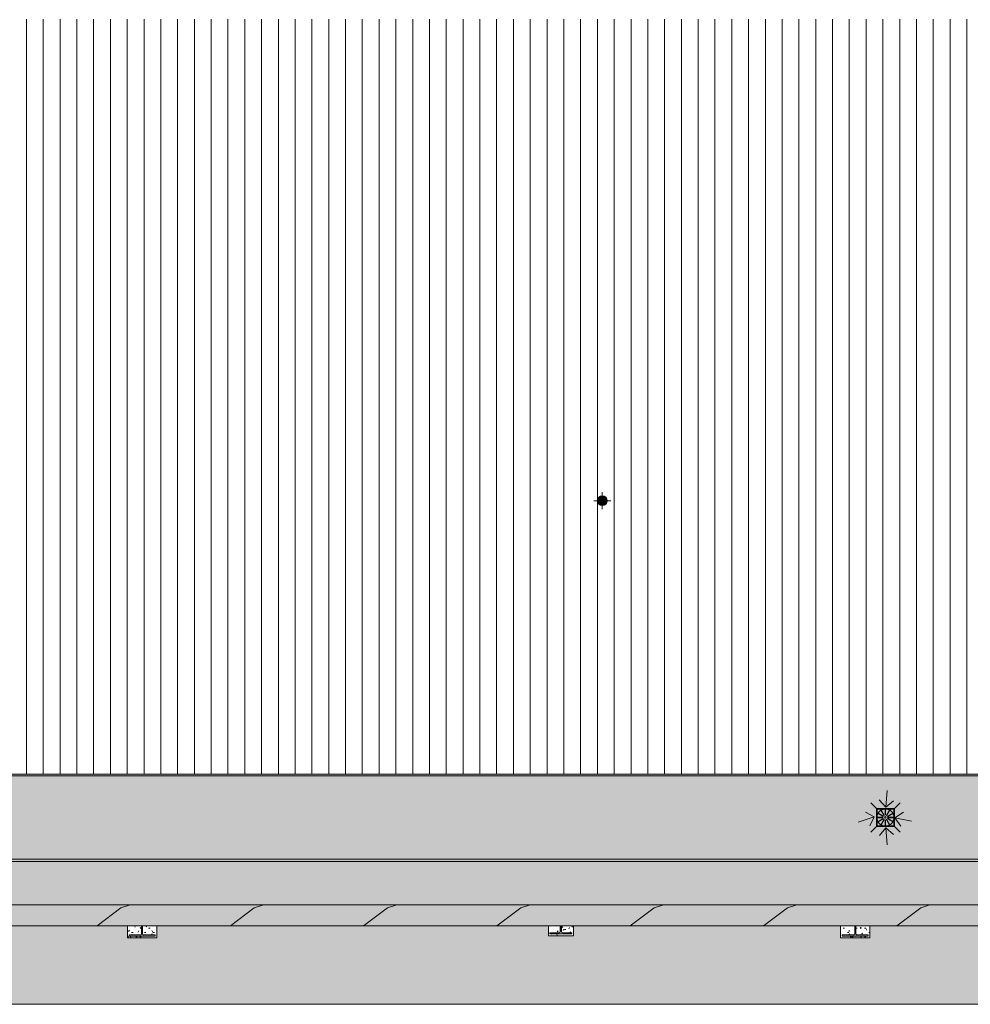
# Model space of a CAD drawing. Header units: millimetres. Extents: x 992 to 119315, y -26483 to 33271.
# Tile 7 of 110: x 39119 to 50441, y 6793 to 18515. Entities that reach past the tile are written whole.
import ezdxf

# ---------------------------------------------------------------- set-up
doc = ezdxf.new("R2010")
doc.units = ezdxf.units.MM
for name, color, linetype, lineweight in [('A-DETL', 90, 'Continuous', 9), ('A-DETL-THIN', 151, 'Continuous', 9), ('A-FLOR', 192, 'Continuous', 18), ('A-FLOR-PATT', 8, 'Continuous', 18), ('A-GENM', 13, 'Continuous', 9), ('A-ROOF', 132, 'Continuous', 9), ('A-ROOF-OTLN', 132, 'Continuous', 9), ('A-ROOF-PATT', 132, 'Continuous', 9), ('P-PIPE', 3, 'Continuous', 9), ('P-PIPE-CNTR', 3, 'Continuous', 9), ('P-SANR-FIXT', 6, 'Continuous', 9), ('S-COLS', 52, 'Continuous', 9)]:
    doc.layers.add(name, color=color, linetype=linetype, lineweight=lineweight)

# ---------------------------------------------------------------- blocks, each defined once
blk = doc.blocks.new('ESG_Serie Normal_Terminal de Ventilacao - Standard-25786371-PLANTA DE CAIMENTO DE PISOS - COBERTURA')
at = {"layer": 'P-PIPE'}
for points in [[(-44547, 12730), (-44547, 12731), (-44566, 12734), (-44579, 12741), (-44590, 12751), (-44598, 12762), (-44603, 12777), (-44604, 12789), (-44601, 12806), (-44594, 12820), (-44584, 12831), (-44573, 12839), (-44558, 12843), (-44567, 12842), (-44578, 12836), (-44591, 12825), (-44598, 12814), (-44603, 12801), (-44605, 12784), (-44602, 12769), (-44595, 12756), (-44585, 12744), (-44572, 12736), (-44561, 12732), (-44549, 12730)], [(-44547, 12736), (-44548, 12839), (-44564, 12836), (-44575, 12831), (-44585, 12822), (-44592, 12813), (-44597, 12801), (-44598, 12784), (-44596, 12771), (-44590, 12760), (-44584, 12751), (-44572, 12743), (-44557, 12738)], [(-44547, 12730), (-44532, 12733), (-44517, 12740), (-44504, 12751), (-44497, 12761), (-44492, 12774), (-44490, 12791), (-44493, 12806), (-44499, 12819), (-44510, 12831), (-44522, 12839), (-44535, 12844), (-44531, 12842), (-44516, 12835), (-44505, 12825), (-44497, 12815), (-44492, 12799), (-44491, 12784), (-44494, 12770), (-44501, 12756), (-44510, 12745), (-44522, 12737), (-44536, 12732), (-44547, 12731)], [(-44547, 12736), (-44531, 12739), (-44520, 12745), (-44510, 12754), (-44503, 12762), (-44497, 12778), (-44496, 12788), (-44499, 12804), (-44504, 12815), (-44514, 12826), (-44522, 12832), (-44537, 12838), (-44547, 12839), (-44547, 12738)]]:
    blk.add_hatch(color=256, dxfattribs=at).paths.add_polyline_path(points)
h = blk.add_hatch(color=256, dxfattribs=at)
h.paths.add_polyline_path([(-44547, 12731), (-44529, 12734), (-44516, 12741), (-44505, 12751), (-44497, 12762), (-44492, 12777), (-44490, 12788), (-44494, 12806), (-44501, 12820), (-44510, 12831), (-44522, 12839), (-44536, 12843), (-44549, 12845), (-44566, 12842), (-44579, 12835), (-44590, 12825), (-44598, 12813), (-44603, 12799), (-44604, 12784), (-44601, 12770), (-44594, 12756), (-44584, 12745), (-44573, 12737), (-44558, 12732), (-44549, 12731)])
h.paths.add_polyline_path([(-44547, 12732), (-44565, 12736), (-44579, 12742), (-44589, 12751), (-44597, 12763), (-44602, 12776), (-44603, 12790), (-44600, 12806), (-44593, 12819), (-44584, 12829), (-44572, 12837), (-44558, 12842), (-44544, 12843), (-44529, 12840), (-44516, 12833), (-44506, 12824), (-44499, 12815), (-44493, 12800), (-44492, 12784), (-44495, 12770), (-44502, 12756), (-44511, 12746), (-44523, 12738), (-44536, 12734), (-44547, 12732)])
h = blk.add_hatch(color=256, dxfattribs=at)
h.paths.add_polyline_path([(-44547, 12732), (-44529, 12736), (-44516, 12742), (-44506, 12751), (-44498, 12763), (-44493, 12776), (-44492, 12790), (-44495, 12806), (-44502, 12819), (-44511, 12829), (-44523, 12837), (-44536, 12842), (-44551, 12843), (-44565, 12840), (-44579, 12833), (-44589, 12824), (-44596, 12814), (-44602, 12800), (-44603, 12784), (-44600, 12770), (-44593, 12756), (-44584, 12746), (-44572, 12738), (-44559, 12734), (-44548, 12732)])
h.paths.add_polyline_path([(-44547, 12734), (-44565, 12737), (-44578, 12743), (-44588, 12752), (-44596, 12764), (-44600, 12776), (-44601, 12791), (-44598, 12805), (-44592, 12818), (-44584, 12828), (-44571, 12836), (-44559, 12840), (-44545, 12842), (-44530, 12839), (-44517, 12832), (-44507, 12823), (-44499, 12812), (-44495, 12800), (-44494, 12784), (-44497, 12770), (-44503, 12758), (-44511, 12748), (-44524, 12739), (-44536, 12735), (-44547, 12734)])
h = blk.add_hatch(color=256, dxfattribs=at)
h.paths.add_polyline_path([(-44547, 12734), (-44530, 12737), (-44517, 12743), (-44507, 12752), (-44499, 12764), (-44495, 12776), (-44494, 12791), (-44497, 12805), (-44503, 12818), (-44512, 12828), (-44524, 12836), (-44536, 12840), (-44551, 12841), (-44565, 12839), (-44578, 12832), (-44588, 12823), (-44595, 12813), (-44600, 12800), (-44601, 12784), (-44598, 12770), (-44592, 12758), (-44584, 12748), (-44571, 12739), (-44559, 12735), (-44548, 12734)])
h.paths.add_polyline_path([(-44547, 12735), (-44564, 12738), (-44577, 12745), (-44587, 12754), (-44594, 12765), (-44599, 12778), (-44600, 12792), (-44597, 12805), (-44591, 12816), (-44584, 12826), (-44570, 12835), (-44557, 12839), (-44545, 12840), (-44531, 12837), (-44518, 12831), (-44508, 12821), (-44500, 12810), (-44496, 12797), (-44495, 12784), (-44498, 12770), (-44504, 12759), (-44511, 12750), (-44525, 12741), (-44538, 12736), (-44547, 12735)])
h = blk.add_hatch(color=256, dxfattribs=at)
h.paths.add_polyline_path([(-44547, 12735), (-44531, 12738), (-44518, 12745), (-44508, 12754), (-44502, 12762), (-44496, 12778), (-44495, 12792), (-44498, 12805), (-44504, 12816), (-44512, 12826), (-44525, 12835), (-44538, 12839), (-44550, 12840), (-44564, 12837), (-44577, 12831), (-44587, 12821), (-44593, 12813), (-44599, 12797), (-44600, 12784), (-44597, 12770), (-44592, 12760), (-44584, 12750), (-44570, 12741), (-44557, 12736), (-44548, 12735)])
h.paths.add_polyline_path([(-44547, 12736), (-44564, 12740), (-44576, 12746), (-44586, 12755), (-44593, 12765), (-44597, 12774), (-44598, 12792), (-44595, 12805), (-44590, 12816), (-44584, 12824), (-44569, 12834), (-44557, 12838), (-44543, 12839), (-44531, 12836), (-44518, 12830), (-44509, 12821), (-44502, 12811), (-44497, 12798), (-44497, 12784), (-44499, 12771), (-44505, 12759), (-44511, 12751), (-44526, 12742), (-44538, 12738), (-44547, 12736)])
for radius, start, end in [(57.5, 90, 270), (57.1, 90, 270), (56, 90, 270), (55.7, 90, 270), (54.4, 90, 270), (54.1, 90, 270), (52.9, 90, 270), (52.6, 90, 270), (51.3, 90, 270), (57.5, 270, 90), (57.1, 270, 90), (56, 270, 90), (55.7, 270, 90), (54.4, 270, 90), (54.1, 270, 90), (52.9, 270, 90), (52.6, 270, 90), (51.3, 270, 90)]:
    blk.add_arc((-44547, 12788), radius, start, end, dxfattribs=at)
blk = doc.blocks.new('PLUV_Grelha Ralo Hemisférico_Abacaxi - Grelha Abacaxi-25588935-PLANTA DE CAIMENTO DE PISOS - COBERTURA')
at = {"layer": 'P-SANR-FIXT'}
for points in [[(-3, -102), (-2, -30), (0, -30), (0, -10), (-5, -9), (-9, -5), (-10, 0), (-9, 5), (-5, 9), (0, 10), (0, 30), (-3, 30), (-3, 102), (-29, 97), (-38, 94), (-49, 90), (-13, 27), (-18, 25), (-53, 87), (-69, 74), (-87, 53), (-25, 17), (-27, 13), (-90, 49), (-99, 23), (-101, 14), (-102, 2), (-30, 2), (-30, -3), (-102, -3), (-99, -24), (-89, -48), (-27, -13), (-25, -18), (-87, -53), (-56, -85), (-53, -87), (-17, -25), (-13, -27), (-49, -90), (-31, -96), (-12, -100)], [(3, -102), (29, -97), (38, -94), (49, -90), (13, -27), (17, -25), (53, -87), (69, -74), (87, -53), (25, -17), (27, -13), (90, -49), (99, -24), (101, -14), (102, -3), (30, -2), (30, 2), (102, 2), (99, 23), (89, 48), (27, 13), (25, 18), (87, 53), (56, 85), (53, 87), (17, 25), (13, 27), (49, 90), (31, 96), (3, 102), (2, 30), (0, 30), (0, 10), (5, 9), (9, 5), (10, 0), (9, -5), (5, -9), (0, -10), (0, -30), (3, -30), (3, -101)]]:
    blk.add_hatch(color=252, dxfattribs=at).paths.add_polyline_path(points)
at = {"layer": 'P-SANR-FIXT', "color": 253}
for p, q in [((-102, 2), (-30, 2)), ((-27, 13), (-90, 49)), ((-87, 53), (-25, 17)), ((-17, 25), (-53, 87)), ((-49, 90), (-13, 27)), ((-3, 30), (-3, 102)), ((3, 102), (3, 30)), ((13, 27), (49, 90)), ((53, 87), (17, 25)), ((25, 17), (87, 53)), ((90, 49), (27, 13)), ((30, 2), (102, 2)), ((-30, -3), (-102, -3)), ((-90, -49), (-27, -13)), ((-25, -17), (-87, -53)), ((-53, -87), (-17, -25)), ((-13, -27), (-49, -90)), ((-3, -102), (-3, -30)), ((3, -30), (3, -102)), ((49, -90), (13, -27)), ((17, -25), (53, -87)), ((87, -53), (25, -17)), ((27, -13), (90, -49)), ((102, -3), (30, -3))]:
    blk.add_line(p, q, dxfattribs=at)
at = {"layer": 'P-SANR-FIXT', "color": 253, "flags": 128}
for points in [[(0, 102), (-4, 102), (-8, 102), (-12, 102), (-16, 101), (-20, 100), (-24, 100), (-28, 99), (-32, 97), (-36, 96), (-40, 94), (-44, 93), (-47, 91), (-51, 89), (-54, 87), (-58, 85), (-61, 82), (-64, 80), (-68, 77), (-71, 74), (-74, 71), (-76, 68), (-79, 65), (-82, 62), (-84, 59), (-86, 55), (-88, 52), (-90, 48), (-92, 45), (-94, 41), (-96, 37), (-97, 33), (-98, 29), (-99, 25), (-100, 21), (-101, 17), (-102, 13), (-102, 9), (-102, 5), (-102, 1), (-102, -3), (-102, -7), (-102, -11), (-101, -15), (-101, -19), (-100, -23), (-99, -27), (-98, -31), (-96, -35), (-95, -39), (-93, -43), (-91, -46), (-89, -50), (-87, -54), (-85, -57), (-83, -60), (-80, -64), (-78, -67), (-75, -70), (-72, -73), (-69, -76), (-66, -78), (-63, -81), (-60, -83), (-56, -86), (-53, -88), (-49, -90), (-46, -92), (-42, -94), (-38, -95), (-34, -97), (-30, -98), (-27, -99), (-23, -100), (-19, -101), (-14, -101), (-10, -102), (-6, -102), (-2, -102), (0, -102)], [(0, -102), (4, -102), (8, -102), (12, -102), (16, -101), (20, -100), (24, -100), (28, -99), (32, -97), (36, -96), (40, -94), (44, -93), (47, -91), (51, -89), (54, -87), (58, -85), (61, -82), (64, -80), (68, -77), (71, -74), (74, -71), (76, -68), (79, -65), (82, -62), (84, -59), (86, -55), (88, -52), (90, -48), (92, -45), (94, -41), (96, -37), (97, -33), (98, -29), (99, -25), (100, -21), (101, -17), (102, -13), (102, -9), (102, -5), (102, -1), (102, 3), (102, 7), (102, 11), (101, 15), (101, 19), (100, 23), (99, 27), (98, 31), (96, 35), (95, 39), (93, 43), (91, 46), (89, 50), (87, 54), (85, 57), (83, 60), (80, 64), (78, 67), (75, 70), (72, 73), (69, 76), (66, 78), (63, 81), (60, 83), (56, 86), (53, 88), (49, 90), (46, 92), (42, 94), (38, 95), (34, 97), (30, 98), (27, 99), (23, 100), (19, 101), (14, 101), (10, 102), (6, 102), (2, 102), (0, 102)]]:
    blk.add_lwpolyline(points, dxfattribs=at)
at = {"layer": 'P-SANR-FIXT', "color": 253}
for radius, start, end in [(30, 175.2258, 184.8259), (30, 145.2258, 154.8259), (30, 115.1741, 124.7742), (10, 90, 180), (30, 90, 94.7742), (30, 85.1741, 90), (10, 360, 90), (10, 270, 360), (30, 55.1741, 64.7742), (30, 25.1741, 34.7742), (30, 355.1741, 4.7742), (30, 205.2258, 214.8259), (30, 235.2258, 244.8259), (10, 180, 270), (30, 265.2258, 270), (30, 270, 274.8259), (30, 295.2258, 304.8259), (30, 325.1741, 334.7742)]:
    blk.add_arc((0, 0), radius, start, end, dxfattribs=at)
blk = doc.blocks.new('BE-PMSa-MOD-ESG-ESCOLA-EX-000-R_rvt-1-PLANTA DE CAIMENTO DE PISOS - COBERTURA')
at = {"layer": 'P-PIPE-CNTR', "color": 253}
for p, q in [((-44647, 12788), (-44605, 12788)), ((-44547, 12845), (-44547, 12888)), ((-44490, 12788), (-44447, 12788)), ((-44547, 12688), (-44547, 12730))]:
    blk.add_line(p, q, dxfattribs=at)
at = {"layer": 'P-PIPE', "color": 21, "lineweight": 9}
blk.add_blockref('ESG_Serie Normal_Terminal de Ventilacao - Standard-25786371-PLANTA DE CAIMENTO DE PISOS - COBERTURA', (0, 0), dxfattribs=at)
at = {"layer": 'P-SANR-FIXT', "color": 21, "lineweight": 9, "xscale": 0.9999999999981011, "yscale": 0.9999999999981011}
blk.add_blockref('PLUV_Grelha Ralo Hemisférico_Abacaxi - Grelha Abacaxi-25588935-PLANTA DE CAIMENTO DE PISOS - COBERTURA', (-41175, 9017), dxfattribs=at)
blk = doc.blocks.new('Calha1 - Calha-3499570-PLANTA DE CAIMENTO DE PISOS - COBERTURA')
at = {"layer": 'A-GENM', "lineweight": 5}
h = blk.add_hatch(color=255, dxfattribs=at)
h.paths.add_polyline_path([(-52865, 8492), (-33580, 8492), (-33580, 8503), (-33590, 8503), (-33608, 8522), (-33608, 8532), (-33610, 8532), (-33610, 8522), (-57905, 8522), (-57905, 8492), (-53887, 8492)])
h.paths.add_polyline_path([(-33610, 9517), (-33580, 9517), (-33580, 9529), (-33608, 9529), (-33608, 9543), (-33580, 9543), (-33580, 21621), (-33610, 21621), (-33610, 9529)])
h.paths.add_polyline_path([(-33700, 29117), (-33612, 29117), (-33612, 29147), (-41415, 29147), (-41415, 29117), (-33962, 29117)])
h.paths.add_polyline_path([(-57890, 29117), (-57886, 29147), (-57905, 29147), (-57905, 29117)])
h.paths.add_polyline_path([(-45195, 29117), (-45160, 29117), (-45160, 29147), (-45195, 29147), (-45195, 29117)])
h = blk.add_hatch(color=255, dxfattribs=at)
h.paths.add_polyline_path([(-50822, 8522), (-33610, 8522), (-33610, 8532), (-33608, 8533), (-33608, 9517), (-33610, 9517), (-33610, 15312), (-33692, 15312), (-33692, 15612), (-33610, 15612), (-33610, 21621), (-33764, 21621), (-33764, 28918), (-33612, 28918), (-33612, 29117), (-41415, 29117), (-41415, 25349), (-41385, 25349), (-41385, 25055), (-41415, 25055), (-41415, 22422), (-45160, 22422), (-45160, 25055), (-45190, 25055), (-45190, 25349), (-45160, 25349), (-45160, 29117), (-57905, 29116), (-57905, 28127), (-46107, 28127), (-46107, 21472), (-40462, 21472), (-40462, 28127), (-34600, 28127), (-34600, 9512), (-57905, 9512), (-57905, 8522), (-51333, 8522)])
h.paths.add_polyline_path([(-41261, 9015), (-41204, 9015), (-41205, 9020), (-41261, 9020)])
h.paths.add_polyline_path([(-41269, 9015), (-41261, 9015), (-41261, 9020), (-41269, 9020), (-41269, 9015)])
h.paths.add_polyline_path([(-41177, 9103), (-41177, 9047), (-41172, 9047), (-41172, 9103)])
h.paths.add_polyline_path([(-41177, 9112), (-41177, 9103), (-41172, 9103), (-41172, 9112)])
h.paths.add_polyline_path([(-41080, 9020), (-41115, 9020), (-41115, 9015), (-41080, 9015)])
h.paths.add_polyline_path([(-41177, 8915), (-41222, 8927), (-41224, 8927), (-41188, 8990), (-41192, 8993), (-41228, 8930), (-41244, 8943), (-41262, 8964), (-41199, 9000), (-41202, 9004), (-41264, 8968), (-41273, 8994), (-41275, 9003), (-41277, 9015), (-41269, 9015), (-41269, 9020), (-41277, 9020), (-41273, 9041), (-41263, 9066), (-41202, 9030), (-41200, 9035), (-41262, 9071), (-41231, 9103), (-41228, 9105), (-41192, 9042), (-41187, 9044), (-41224, 9107), (-41203, 9114), (-41177, 9118), (-41177, 9112), (-41172, 9112), (-41172, 9120), (-41127, 9108), (-41126, 9107), (-41162, 9044), (-41157, 9042), (-41121, 9105), (-41106, 9091), (-41088, 9070), (-41150, 9034), (-41147, 9030), (-41085, 9066), (-41076, 9041), (-41074, 9032), (-41072, 9020), (-41080, 9020), (-41080, 9015), (-41072, 9015), (-41076, 8994), (-41086, 8969), (-41147, 9004), (-41149, 9000), (-41087, 8964), (-41119, 8932), (-41121, 8930), (-41157, 8993), (-41162, 8990), (-41126, 8927), (-41146, 8920), (-41172, 8916), (-41172, 8987), (-41177, 8986), (-41177, 8915)])
h.paths.add_polyline_path([(-57791, 9015), (-57734, 9015), (-57735, 9020), (-57791, 9020)])
h.paths.add_polyline_path([(-57799, 9015), (-57791, 9015), (-57791, 9020), (-57799, 9020), (-57799, 9015)])
h.paths.add_polyline_path([(-57707, 9103), (-57707, 9047), (-57702, 9047), (-57702, 9103)])
h.paths.add_polyline_path([(-57707, 9112), (-57707, 9103), (-57702, 9103), (-57702, 9112)])
h.paths.add_polyline_path([(-57610, 9020), (-57675, 9020), (-57675, 9015), (-57610, 9015)])
h.paths.add_polyline_path([(-57707, 8915), (-57752, 8927), (-57754, 8927), (-57718, 8990), (-57722, 8993), (-57758, 8930), (-57774, 8943), (-57792, 8964), (-57729, 9000), (-57732, 9004), (-57794, 8968), (-57803, 8994), (-57805, 9003), (-57807, 9015), (-57799, 9015), (-57799, 9020), (-57807, 9020), (-57803, 9041), (-57793, 9066), (-57732, 9030), (-57730, 9035), (-57792, 9071), (-57761, 9103), (-57758, 9105), (-57722, 9042), (-57717, 9044), (-57754, 9107), (-57733, 9114), (-57707, 9118), (-57707, 9112), (-57702, 9112), (-57702, 9120), (-57657, 9108), (-57656, 9107), (-57692, 9044), (-57687, 9042), (-57651, 9105), (-57636, 9091), (-57618, 9070), (-57680, 9034), (-57677, 9030), (-57615, 9066), (-57606, 9041), (-57604, 9032), (-57602, 9020), (-57610, 9020), (-57610, 9015), (-57602, 9015), (-57606, 8994), (-57616, 8969), (-57677, 9004), (-57679, 9000), (-57617, 8964), (-57649, 8932), (-57651, 8930), (-57687, 8993), (-57692, 8990), (-57656, 8927), (-57676, 8920), (-57702, 8916), (-57702, 8987), (-57707, 8987), (-57707, 8915)])
h.paths.add_polyline_path([(-41175, 9007), (-41170, 9009), (-41166, 9012), (-41165, 9017), (-41166, 9022), (-41170, 9026), (-41175, 9027), (-41180, 9026), (-41183, 9022), (-41185, 9017), (-41183, 9012), (-41180, 9009), (-41177, 9008)])
h.paths.add_polyline_path([(-57705, 9007), (-57700, 9009), (-57696, 9012), (-57695, 9017), (-57696, 9022), (-57700, 9026), (-57705, 9027), (-57710, 9026), (-57713, 9022), (-57715, 9017), (-57713, 9012), (-57710, 9009), (-57707, 9008)])
h.paths.add_polyline_path([(-41115, 9015), (-41115, 9020), (-41145, 9020), (-41145, 9015), (-41124, 9015)])
h.paths.add_polyline_path([(-41396, 21667), (-41706, 21667), (-41706, 22015), (-41363, 22015), (-41363, 21667), (-41383, 21667)])
h.paths.add_polyline_path([(-44901, 21667), (-45211, 21667), (-45211, 22015), (-44868, 22015), (-44868, 21667), (-44888, 21667)])
h.paths.add_polyline_path([(-41224, 28634), (-41159, 28634), (-41160, 28639), (-41224, 28639)])
h.paths.add_polyline_path([(-41229, 28634), (-41224, 28634), (-41224, 28639), (-41229, 28639)])
h.paths.add_polyline_path([(-41132, 28723), (-41132, 28667), (-41127, 28667), (-41127, 28723), (-41132, 28723)])
h.paths.add_polyline_path([(-41055, 28639), (-41100, 28639), (-41100, 28634), (-41055, 28634)])
h.paths.add_polyline_path([(-41044, 28639), (-41055, 28639), (-41055, 28634), (-41044, 28634)])
h.paths.add_polyline_path([(-41127, 28535), (-41127, 28607), (-41132, 28607), (-41132, 28535), (-41158, 28540), (-41168, 28543), (-41179, 28547), (-41142, 28610), (-41147, 28612), (-41183, 28550), (-41199, 28563), (-41217, 28584), (-41154, 28620), (-41157, 28624), (-41219, 28588), (-41228, 28613), (-41230, 28623), (-41232, 28634), (-41229, 28634), (-41231, 28639), (-41232, 28639), (-41228, 28660), (-41218, 28685), (-41157, 28650), (-41154, 28654), (-41217, 28690), (-41186, 28722), (-41183, 28724), (-41147, 28662), (-41142, 28664), (-41178, 28727), (-41161, 28733), (-41132, 28738), (-41132, 28723), (-41127, 28723), (-41127, 28739), (-41101, 28734), (-41092, 28731), (-41081, 28727), (-41117, 28664), (-41112, 28662), (-41076, 28724), (-41061, 28711), (-41043, 28690), (-41105, 28654), (-41102, 28650), (-41040, 28686), (-41031, 28660), (-41029, 28651), (-41027, 28639), (-41044, 28639), (-41044, 28634), (-41027, 28634), (-41031, 28613), (-41041, 28588), (-41102, 28624), (-41105, 28620), (-41042, 28584), (-41074, 28552), (-41076, 28550), (-41112, 28612), (-41117, 28610), (-41081, 28547), (-41098, 28541), (-41117, 28537)])
h.paths.add_polyline_path([(-45618, 28634), (-45562, 28634), (-45562, 28639), (-45618, 28639)])
h.paths.add_polyline_path([(-45626, 28634), (-45618, 28634), (-45618, 28639), (-45626, 28639), (-45626, 28634)])
h.paths.add_polyline_path([(-45535, 28723), (-45534, 28667), (-45530, 28667), (-45530, 28723)])
h.paths.add_polyline_path([(-45535, 28731), (-45535, 28723), (-45530, 28723), (-45530, 28731)])
h.paths.add_polyline_path([(-45438, 28639), (-45502, 28639), (-45502, 28634), (-45438, 28634)])
h.paths.add_polyline_path([(-45535, 28535), (-45580, 28547), (-45581, 28547), (-45545, 28610), (-45549, 28612), (-45585, 28550), (-45601, 28563), (-45619, 28584), (-45557, 28620), (-45559, 28624), (-45622, 28588), (-45631, 28613), (-45633, 28623), (-45634, 28634), (-45626, 28634), (-45626, 28639), (-45634, 28639), (-45631, 28660), (-45621, 28685), (-45559, 28650), (-45558, 28654), (-45619, 28690), (-45588, 28722), (-45585, 28723), (-45549, 28662), (-45545, 28664), (-45581, 28727), (-45561, 28734), (-45535, 28738), (-45535, 28731), (-45530, 28731), (-45530, 28739), (-45484, 28727), (-45483, 28727), (-45519, 28664), (-45515, 28662), (-45479, 28724), (-45463, 28711), (-45445, 28690), (-45507, 28654), (-45505, 28650), (-45442, 28686), (-45434, 28660), (-45431, 28651), (-45430, 28639), (-45438, 28639), (-45438, 28634), (-45430, 28634), (-45434, 28613), (-45443, 28588), (-45505, 28624), (-45507, 28619), (-45445, 28584), (-45476, 28552), (-45479, 28550), (-45515, 28612), (-45519, 28610), (-45483, 28547), (-45503, 28540), (-45530, 28536), (-45530, 28607), (-45535, 28607), (-45535, 28535)])
h.paths.add_polyline_path([(-41130, 28627), (-41125, 28628), (-41121, 28632), (-41120, 28637), (-41121, 28642), (-41125, 28646), (-41130, 28647), (-41135, 28646), (-41138, 28642), (-41140, 28637), (-41138, 28632), (-41135, 28628), (-41132, 28627)])
h.paths.add_polyline_path([(-45532, 28627), (-45527, 28628), (-45523, 28632), (-45522, 28637), (-45523, 28642), (-45527, 28646), (-45532, 28647), (-45537, 28646), (-45541, 28642), (-45542, 28637), (-45541, 28632), (-45537, 28628), (-45535, 28627)])
blk.add_hatch(color=255, dxfattribs=at).paths.add_polyline_path([(-45713, 9512), (-34600, 9512), (-34605, 9517), (-34845, 9517), (-34845, 9532), (-57707, 9532), (-57707, 9517), (-57905, 9517), (-57905, 9512), (-46734, 9512)])
at = {"layer": 'A-GENM', "color": 250, "lineweight": 5}
for p, q in [((-34600, 9512), (-57905, 9512)), ((-34845, 9532), (-57707, 9532)), ((-33610, 8522), (-57905, 8522)), ((-33580, 8492), (-57905, 8492))]:
    blk.add_line(p, q, dxfattribs=at)
blk = doc.blocks.new('CHAPIM4 - CHAPIM-5294427-PLANTA DE CAIMENTO DE PISOS - COBERTURA')
at = {"layer": 'A-ROOF-PATT', "lineweight": 5}
h = blk.add_hatch(dxfattribs=at)
h.set_pattern_fill('FP_1', color=71, style=0, pattern_type=2)
h.set_pattern_definition([(0, (0, 0), (812.8, 203.2), [33.528, -576.072, 33.528, -576.072, -3251.2]), (0, (0, 0), (812.8, 203.2), [-1219.2, 33.528, -1185.672, 33.528, -576.072, -1422.4]), (0, (0, 0), (812.8, 203.2), [-3048, 33.528, -372.872, 33.528, -982.472]), (120, (304.8, 101.6), (-582.37636, 602.30545), [33.528, -576.072, 33.528, -576.072, -3251.2]), (120, (304.8, 101.6), (-582.37636, 602.30545), [-1219.2, 33.528, -1185.672, 33.528, -576.072, -1422.4]), (120, (304.8, 101.6), (-582.37636, 602.30545), [-3048, 33.528, -372.872, 33.528, -982.472]), (240, (406.4, 508), (-230.42364, -805.50545), [33.528, -576.072, 33.528, -576.072, -3251.2]), (240, (406.4, 508), (-230.42364, -805.50545), [-1219.2, 33.528, -1185.672, 33.528, -576.072, -1422.4]), (240, (406.4, 508), (-230.42364, -805.50545), [-3048, 33.528, -372.872, 33.528, -982.472])])
h.paths.add_polyline_path([(-58155, 7727), (23530, 7727), (23530, 29832), (-58155, 29832), (-58155, 7902)])
h.paths.add_polyline_path([(23259, 7977), (-57905, 7977), (-57905, 29582), (23280, 29582), (23280, 7977)])
h = blk.add_hatch(dxfattribs=at)
h.set_pattern_fill('FP_12', color=71, style=0, pattern_type=2)
h.set_pattern_definition([(216.87, (635, 1587.5), (4762.4943, 3175.0085), [793.75, -7143.75]), (206.565, (1587.5, 1111.25), (-1587.5015, -1587.499), [1774.88, -1774.88]), (198.435, (1587.5, 317.5), (-3174.9975, -1587.503), [1004.024, -4016.092])])
h.paths.add_polyline_path([(-58155, 7727), (23530, 7727), (23530, 29832), (-58155, 29832), (-58155, 7902)])
h.paths.add_polyline_path([(23259, 7977), (-57905, 7977), (-57905, 29582), (23280, 29582), (23280, 7977)])
at = {"layer": 'A-ROOF-OTLN', "color": 250, "lineweight": 5}
for p, q in [((-57905, 7977), (23280, 7977)), ((23530, 7727), (-58155, 7727))]:
    blk.add_line(p, q, dxfattribs=at)
blk = doc.blocks.new('FX-PNC-PILAR-TP51 - FX-PNC-PILAR-TP01-5760261-PLANTA DE CAIMENTO DE PISOS - COBERTURA')
at = {"layer": 'S-COLS', "lineweight": 5}
h = blk.add_hatch(dxfattribs=at)
h.set_pattern_fill('FP_55', color=256, style=0, pattern_type=2)
h.set_pattern_definition([(0, (231839.47, 7733), (203.2, 50.8), [16.764, -135.636, 16.764, -135.636, -812.8]), (0, (231839.47, 7733), (203.2, 50.8), [-304.8, 16.764, -288.036, 16.764, -135.636, -355.6]), (0, (231839.47, 7733), (203.2, 50.8), [-762, 16.764, -84.836, 16.764, -237.236]), (120, (231915.67, 7758.4), (-145.59409, 150.57636), [16.764, -135.636, 16.764, -135.636, -812.8]), (120, (231915.67, 7758.4), (-145.59409, 150.57636), [-304.8, 16.764, -288.036, 16.764, -135.636, -355.6]), (120, (231915.67, 7758.4), (-145.59409, 150.57636), [-762, 16.764, -84.836, 16.764, -237.236]), (240, (231941.07, 7860), (-57.60591, -201.37636), [16.764, -135.636, 16.764, -135.636, -812.8]), (240, (231941.07, 7860), (-57.60591, -201.37636), [-304.8, 16.764, -288.036, 16.764, -135.636, -355.6]), (240, (231941.07, 7860), (-57.60591, -201.37636), [-762, 16.764, -84.836, 16.764, -237.236])])
h.paths.add_polyline_path([(186670, 15343), (186950, 15343), (186950, 15460), (186807, 15460), (186808, 15388), (186809, 15385), (186814, 15379), (186822, 15377), (186930, 15377), (186930, 15363), (186670, 15363), (186670, 15377), (186778, 15377), (186786, 15379), (186791, 15385), (186793, 15392), (186793, 15460), (186650, 15460), (186650, 15343)])
at = {"layer": 'S-COLS', "color": 250, "lineweight": 5}
for p, q in [((186650, 15460), (186650, 15343)), ((186670, 15363), (186670, 15377)), ((186670, 15377), (186778, 15377)), ((186930, 15363), (186670, 15363)), ((186793, 15392), (186793, 15460)), ((186807, 15460), (186807, 15392)), ((186822, 15377), (186930, 15377)), ((186930, 15377), (186930, 15363)), ((186950, 15343), (186950, 15460)), ((186650, 15343), (186950, 15343))]:
    blk.add_line(p, q, dxfattribs=at)
for centre, start, end in [((186778, 15392), 270, 0), ((186822, 15392), 180, 270)]:
    blk.add_arc(centre, 14.4, start, end, dxfattribs=at)
blk = doc.blocks.new('FX-PNC-PILAR-TP97 - FX-PNC-PILAR-TP01-5761549-PLANTA DE CAIMENTO DE PISOS - COBERTURA')
at = {"layer": 'S-COLS', "lineweight": 5}
h = blk.add_hatch(dxfattribs=at)
h.set_pattern_fill('FP_86', color=256, style=0, pattern_type=2)
h.set_pattern_definition([(270, (-88669.314, -18912.987), (50.8, -203.2), [16.764, -135.636, 16.764, -948.436]), (270, (-88669.314, -18912.987), (50.8, -203.2), [-169.164, -135.636, 16.764, -288.036, -508]), (270, (-88669.314, -18912.987), (50.8, -203.2), [-609.6, 16.764, -135.636, 16.764, -338.836]), (270, (-88669.314, -18912.987), (50.8, -203.2), [-778.764, -84.836, 16.764, -237.236]), (30, (-88643.914, -18989.187), (150.57636, 145.59409), [16.764, -135.636, 16.764, -948.436]), (30, (-88643.914, -18989.187), (150.57636, 145.59409), [-169.164, -135.636, 16.764, -288.036, -508]), (30, (-88643.914, -18989.187), (150.57636, 145.59409), [-609.6, 16.764, -135.636, 16.764, -338.836]), (30, (-88643.914, -18989.187), (150.57636, 145.59409), [-778.764, -84.836, 16.764, -237.236]), (150, (-88542.314, -19014.587), (-201.37636, 57.60591), [16.764, -135.636, 16.764, -948.436]), (150, (-88542.314, -19014.587), (-201.37636, 57.60591), [-169.164, -135.636, 16.764, -288.036, -508]), (150, (-88542.314, -19014.587), (-201.37636, 57.60591), [-609.6, 16.764, -135.636, 16.764, -338.836]), (150, (-88542.314, -19014.587), (-201.37636, 57.60591), [-778.764, -84.836, 16.764, -237.236])])
h.paths.add_polyline_path([(-81084, 31149), (-81084, 30941), (-80942, 30941), (-80942, 31109), (-81041, 31108), (-81044, 31107), (-81049, 31102), (-81051, 31095), (-81051, 30961), (-81064, 30961), (-81064, 31269), (-81051, 31269), (-81051, 31135), (-81047, 31127), (-81044, 31123), (-81038, 31122), (-80942, 31122), (-80942, 31289), (-81084, 31289), (-81084, 31269)])
at = {"layer": 'S-COLS', "color": 250, "lineweight": 5}
for p, q in [((-80942, 31289), (-81084, 31289)), ((-81084, 31289), (-81084, 30941)), ((-81064, 30961), (-81064, 31269)), ((-81064, 31269), (-81051, 31269)), ((-81051, 31269), (-81051, 31135)), ((-81051, 31095), (-81051, 30961)), ((-81038, 31122), (-80942, 31122)), ((-80942, 31109), (-81038, 31109)), ((-81051, 30961), (-81064, 30961)), ((-81084, 30941), (-80942, 30941))]:
    blk.add_line(p, q, dxfattribs=at)
for centre, start, end in [((-81038, 31135), 180, 270), ((-81038, 31095), 90, 180)]:
    blk.add_arc(centre, 13.1, start, end, dxfattribs=at)
blk = doc.blocks.new('FX-PNC-PILAR-TP98 - FX-PNC-PILAR-TP01-5761577-PLANTA DE CAIMENTO DE PISOS - COBERTURA')
at = {"layer": 'S-COLS', "lineweight": 5}
h = blk.add_hatch(dxfattribs=at)
h.set_pattern_fill('FP_87', color=256, style=0, pattern_type=2)
h.set_pattern_definition([(270, (-88669.314, -10419.487), (50.8, -203.2), [16.764, -135.636, 16.764, -948.436]), (270, (-88669.314, -10419.487), (50.8, -203.2), [-169.164, -135.636, 16.764, -288.036, -508]), (270, (-88669.314, -10419.487), (50.8, -203.2), [-609.6, 16.764, -135.636, 16.764, -338.836]), (270, (-88669.314, -10419.487), (50.8, -203.2), [-778.764, -84.836, 16.764, -237.236]), (30, (-88643.914, -10495.687), (150.57636, 145.59409), [16.764, -135.636, 16.764, -948.436]), (30, (-88643.914, -10495.687), (150.57636, 145.59409), [-169.164, -135.636, 16.764, -288.036, -508]), (30, (-88643.914, -10495.687), (150.57636, 145.59409), [-609.6, 16.764, -135.636, 16.764, -338.836]), (30, (-88643.914, -10495.687), (150.57636, 145.59409), [-778.764, -84.836, 16.764, -237.236]), (150, (-88542.314, -10521.087), (-201.37636, 57.60591), [16.764, -135.636, 16.764, -948.436]), (150, (-88542.314, -10521.087), (-201.37636, 57.60591), [-169.164, -135.636, 16.764, -288.036, -508]), (150, (-88542.314, -10521.087), (-201.37636, 57.60591), [-609.6, 16.764, -135.636, 16.764, -338.836]), (150, (-88542.314, -10521.087), (-201.37636, 57.60591), [-778.764, -84.836, 16.764, -237.236])])
h.paths.add_polyline_path([(-81084, 30951), (-81084, 30941), (-80942, 30941), (-80942, 31109), (-81041, 31108), (-81044, 31107), (-81049, 31102), (-81051, 31095), (-81051, 30961), (-81064, 30961), (-81064, 31269), (-81051, 31269), (-81051, 31135), (-81047, 31127), (-81044, 31123), (-81038, 31122), (-80942, 31122), (-80942, 31289), (-81084, 31289), (-81084, 31206)])
at = {"layer": 'S-COLS', "color": 250, "lineweight": 5}
for p, q in [((-80942, 31289), (-81084, 31289)), ((-81084, 31289), (-81084, 30941)), ((-81064, 30961), (-81064, 31269)), ((-81064, 31269), (-81051, 31269)), ((-81051, 31269), (-81051, 31135)), ((-81051, 31095), (-81051, 30961)), ((-81038, 31122), (-80942, 31122)), ((-80942, 31109), (-81038, 31109)), ((-81051, 30961), (-81064, 30961)), ((-81084, 30941), (-80942, 30941))]:
    blk.add_line(p, q, dxfattribs=at)
for centre, start, end in [((-81038, 31135), 180, 270), ((-81038, 31095), 90, 180)]:
    blk.add_arc(centre, 13.1, start, end, dxfattribs=at)
blk = doc.blocks.new('BE-PMSa-MOD-ARQ-ESCOLA-EX-000-R_0056_rvt-1-PLANTA DE CAIMENTO DE PISOS - COBERTURA')
at = {"layer": 'A-FLOR-PATT', "lineweight": 5}
h = blk.add_hatch(dxfattribs=at)
h.set_pattern_fill('FP_6', color=71, style=0, pattern_type=2)
h.set_pattern_definition([(0, (0, 0), (406.4, 101.6), [33.528, -271.272, 33.528, -271.272, -1625.6]), (0, (0, 0), (406.4, 101.6), [-609.6, 33.528, -576.072, 33.528, -271.272, -711.2]), (0, (0, 0), (406.4, 101.6), [-1524, 33.528, -169.672, 33.528, -474.472]), (120, (152.4, 50.8), (-291.18818, 301.15272), [33.528, -271.272, 33.528, -271.272, -1625.6]), (120, (152.4, 50.8), (-291.18818, 301.15272), [-609.6, 33.528, -576.072, 33.528, -271.272, -711.2]), (120, (152.4, 50.8), (-291.18818, 301.15272), [-1524, 33.528, -169.672, 33.528, -474.472]), (240, (203.2, 254), (-115.21182, -402.75272), [33.528, -271.272, 33.528, -271.272, -1625.6]), (240, (203.2, 254), (-115.21182, -402.75272), [-609.6, 33.528, -576.072, 33.528, -271.272, -711.2]), (240, (203.2, 254), (-115.21182, -402.75272), [-1524, 33.528, -169.672, 33.528, -474.472])])
h.paths.add_polyline_path([(-58107, 6793), (23280, 6793), (23280, 7727), (15635, 7727), (15635, 7610), (15335, 7610), (15335, 7727), (12130, 7727), (12130, 7610), (11830, 7610), (11830, 7727), (4169, 7727), (4169, 7585), (3821, 7585), (3821, 7727), (-2499, 7727), (-2499, 7610), (-2799, 7610), (-2799, 7727), (-28065, 7727), (-28065, 7610), (-28365, 7610), (-28365, 7727), (-33371, 7727), (-33371, 7585), (-33719, 7585), (-33719, 7727), (-37366, 7727), (-37366, 7585), (-37714, 7585), (-37714, 7727), (-41361, 7727), (-41361, 7585), (-41709, 7585), (-41709, 7727), (-44890, 7727), (-44890, 7610), (-45190, 7610), (-45190, 7727), (-49854, 7727), (-49854, 7585), (-50202, 7585), (-50202, 7727), (-57848, 7727), (-57848, 7583), (-58107, 7583), (-58107, 7519)])
h.paths.add_polyline_path([(19654, 29839), (19655, 29839), (23280, 29839), (23280, 30839), (15688, 30839), (15688, 29839), (19306, 29839), (19306, 29873), (19654, 29873), (19654, 29839)])
blk.add_hatch(color=9, dxfattribs=at).paths.add_polyline_path([(-1264, 7977), (23280, 7977), (23280, 8492), (-30172, 8492), (-30172, 8503), (-33580, 8503), (-33580, 8492), (-57905, 8492), (-57905, 7977), (-1775, 7977)])
at = {"layer": 'A-ROOF-PATT', "lineweight": 5}
h = blk.add_hatch(dxfattribs=at)
h.set_pattern_fill('FP_3', color=71, style=0, pattern_type=2)
h.set_pattern_definition([(90, (0, 59.55), (-200, 1e-14), [])])
h.paths.add_polyline_path([(-57707, 9532), (-34845, 9532), (-34845, 18519), (-57707, 18519), (-57707, 9817)])
h.paths.add_polyline_path([(-44547, 12730), (-44563, 12733), (-44578, 12740), (-44591, 12751), (-44598, 12761), (-44603, 12774), (-44605, 12791), (-44602, 12806), (-44595, 12819), (-44585, 12831), (-44573, 12839), (-44560, 12844), (-44545, 12845), (-44531, 12843), (-44517, 12836), (-44504, 12825), (-44497, 12815), (-44492, 12801), (-44490, 12784), (-44493, 12769), (-44499, 12757), (-44510, 12744), (-44523, 12736), (-44534, 12732), (-44547, 12730)])
at = {"layer": 'S-COLS', "lineweight": 5}
for points in [[(-50182, 7605), (-49874, 7605), (-49874, 7619), (-50008, 7619), (-50016, 7622), (-50020, 7625), (-50021, 7632), (-50021, 7727), (-50035, 7727), (-50035, 7628), (-50036, 7625), (-50041, 7620), (-50048, 7619), (-50182, 7619)], [(-45032, 7630), (-44910, 7630), (-44910, 7644), (-45018, 7644), (-45025, 7646), (-45030, 7652), (-45032, 7659), (-45032, 7727), (-45047, 7727), (-45047, 7655), (-45049, 7652), (-45054, 7646), (-45061, 7644), (-45170, 7644), (-45170, 7630), (-45047, 7630)], [(-41381, 7605), (-41381, 7619), (-41515, 7619), (-41523, 7622), (-41526, 7625), (-41528, 7632), (-41528, 7727), (-41541, 7727), (-41542, 7628), (-41543, 7625), (-41548, 7620), (-41554, 7619), (-41689, 7619), (-41688, 7605), (-41536, 7605)]]:
    blk.add_hatch(color=9, dxfattribs=at).paths.add_polyline_path(points)
at = {"layer": 'A-FLOR', "color": 90, "lineweight": 5}
blk.add_line((-58107, 6793), (23280, 6793), dxfattribs=at)
at = {"layer": 'S-COLS', "color": 250, "lineweight": 5}
for p, q in [((-50035, 7632), (-50035, 7727)), ((-50021, 7727), (-50021, 7632)), ((-45170, 7644), (-45061, 7644)), ((-45170, 7630), (-45170, 7644)), ((-44910, 7630), (-45170, 7630)), ((-45047, 7659), (-45047, 7727)), ((-45032, 7727), (-45032, 7659)), ((-45018, 7644), (-44910, 7644)), ((-44910, 7644), (-44910, 7630)), ((-41541, 7632), (-41541, 7727)), ((-41528, 7727), (-41528, 7632)), ((-50182, 7619), (-50048, 7619)), ((-50182, 7605), (-50182, 7619)), ((-49874, 7605), (-50182, 7605)), ((-50008, 7619), (-49874, 7619)), ((-49874, 7619), (-49874, 7605)), ((-41689, 7619), (-41554, 7619)), ((-41689, 7605), (-41689, 7619)), ((-41381, 7605), (-41689, 7605)), ((-41515, 7619), (-41381, 7619)), ((-41381, 7619), (-41381, 7605))]:
    blk.add_line(p, q, dxfattribs=at)
for centre, radius, start, end in [((-50048, 7632), 13.1, 270, 0), ((-50008, 7632), 13.1, 180, 270), ((-45061, 7659), 14.4, 270, 0), ((-45018, 7659), 14.4, 180, 270), ((-41554, 7632), 13.1, 270, 0), ((-41515, 7632), 13.1, 180, 270)]:
    blk.add_arc(centre, radius, start, end, dxfattribs=at)
at = {"layer": 'A-GENM', "color": 250, "lineweight": 5}
blk.add_blockref('Calha1 - Calha-3499570-PLANTA DE CAIMENTO DE PISOS - COBERTURA', (0, 0), dxfattribs=at)
at = {"layer": 'A-ROOF', "color": 250, "lineweight": 5}
blk.add_blockref('CHAPIM4 - CHAPIM-5294427-PLANTA DE CAIMENTO DE PISOS - COBERTURA', (0, 0), dxfattribs=at)
at = {"layer": 'S-COLS', "color": 250, "lineweight": 5, "rotation": 89.99999999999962}
for name, p in [('FX-PNC-PILAR-TP97 - FX-PNC-PILAR-TP01-5761549-PLANTA DE CAIMENTO DE PISOS - COBERTURA', (-18913, 88669)), ('FX-PNC-PILAR-TP98 - FX-PNC-PILAR-TP01-5761577-PLANTA DE CAIMENTO DE PISOS - COBERTURA', (-10419, 88669))]:
    blk.add_blockref(name, p, dxfattribs=at)
at = {"layer": 'S-COLS', "color": 250, "lineweight": 5}
blk.add_blockref('FX-PNC-PILAR-TP51 - FX-PNC-PILAR-TP01-5760261-PLANTA DE CAIMENTO DE PISOS - COBERTURA', (-231839, -7733), dxfattribs=at)

msp = doc.modelspace()

# ---------------------------------------------------------------- linework, layer by layer
at = {"layer": 'A-DETL', "lineweight": 35}
for p, q in [((49329, 9120), (49258, 9190)), ((49534, 9120), (49605, 9190)), ((49329, 9120), (49534, 9120)), ((49329, 8913), (49329, 9120)), ((49534, 9120), (49534, 8913)), ((49329, 8913), (49258, 8843)), ((49534, 8913), (49329, 8913)), ((49534, 8913), (49605, 8843))]:
    msp.add_line(p, q, dxfattribs=at)
at = {"layer": 'A-DETL-THIN'}
for p, q in [((49450, 9338), (49434, 9138)), ((49434, 9138), (49356, 9229)), ((49434, 9138), (49525, 9216)), ((49298, 9024), (49191, 9079)), ((49544, 9012), (49644, 9080)), ((49107, 8963), (49298, 9024)), ((49298, 9024), (49243, 8917)), ((49741, 8975), (49544, 9012)), ((49544, 9012), (49612, 8913)), ((49437, 8892), (49358, 8801)), ((49452, 8693), (49437, 8892)), ((49437, 8892), (49528, 8814))]:
    msp.add_line(p, q, dxfattribs=at)

# ---------------------------------------------------------------- block references
at = {"lineweight": 5}
for name in ['BE-PMSa-MOD-ARQ-ESCOLA-EX-000-R_0056_rvt-1-PLANTA DE CAIMENTO DE PISOS - COBERTURA', 'BE-PMSa-MOD-ESG-ESCOLA-EX-000-R_rvt-1-PLANTA DE CAIMENTO DE PISOS - COBERTURA']:
    msp.add_blockref(name, (90605, 0), dxfattribs=at)

doc.saveas('drawing.dxf')
